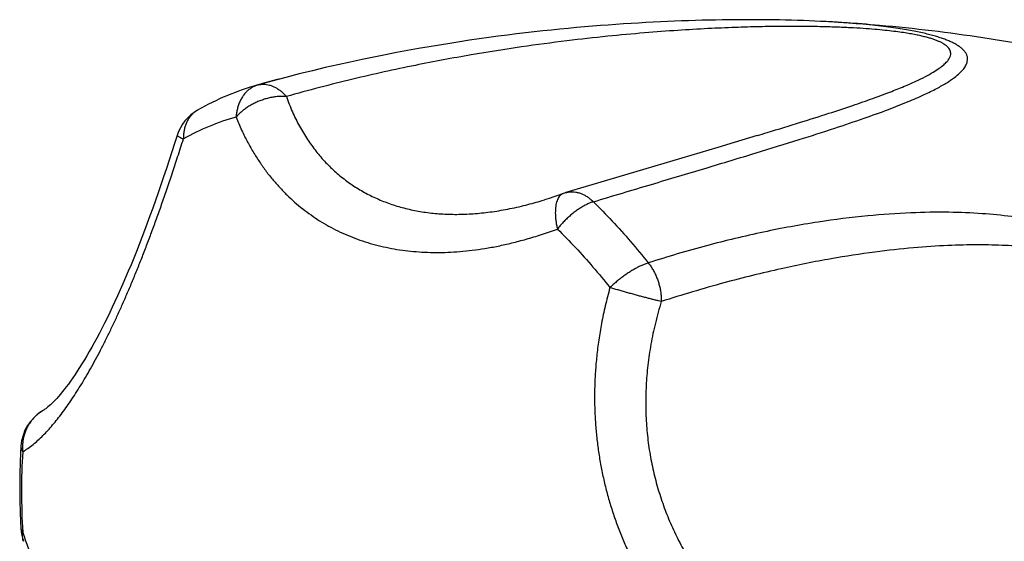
# Model space of a CAD drawing. Header units: millimetres. Extents: x 1235 to 2416, y 623 to 1378.
# Tile 3 of 19: x 1453 to 1497, y 688 to 711. Entities that reach past the tile are written whole.
import ezdxf

# ---------------------------------------------------------------- set-up
doc = ezdxf.new("R2010")
doc.units = ezdxf.units.MM
doc.header["$LTSCALE"] = 30.734
doc.layers.get('0').update_dxf_attribs({"linetype": 'CONTINUOUS'})

msp = doc.modelspace()

# ---------------------------------------------------------------- linework, layer by layer
at = {"color": 7, "linetype": 'CONTINUOUS'}
for p, q in [((1489.638, 710.921), (1489.541, 710.926)), ((1463.834, 708.079), (1463.827, 708.077)), ((1463.871, 708.09), (1463.834, 708.079)), ((1464.455, 708.25), (1463.849, 708.084)), ((1465.265, 708.464), (1465.199, 708.447)), ((1484.547, 705.264), (1481.311, 704.303)), ((1481.311, 704.303), (1479.536, 703.774)), ((1476.637, 702.868), (1476.736, 702.898))]:
    msp.add_line(p, q, dxfattribs=at)
at = {"color": 9, "linetype": 'CONTINUOUS'}
msp.add_line((1463.827, 708.077), (1463.834, 708.079), dxfattribs=at)
at = {"color": 7, "linetype": 'CONTINUOUS'}
for points in [[(1489.64, 710.921), (1489.433, 710.932), (1489.181, 710.945), (1488.926, 710.957), (1488.667, 710.968), (1488.404, 710.978), (1488.138, 710.987), (1487.87, 710.995), (1487.599, 711.002), (1487.325, 711.007), (1487.048, 711.012), (1486.77, 711.016), (1486.488, 711.018), (1486.205, 711.02), (1485.918, 711.02), (1485.63, 711.02), (1485.338, 711.018), (1485.045, 711.015), (1484.748, 711.011), (1484.45, 711.006), (1484.149, 711), (1483.845, 710.992), (1483.539, 710.984), (1483.23, 710.974), (1482.918, 710.963), (1482.603, 710.951), (1482.285, 710.938), (1481.964, 710.923), (1481.639, 710.907), (1481.311, 710.889), (1480.979, 710.87), (1480.644, 710.85), (1480.304, 710.828), (1479.961, 710.805), (1479.613, 710.78), (1479.262, 710.753), (1478.906, 710.724), (1478.545, 710.694), (1478.18, 710.661), (1477.809, 710.627), (1477.434, 710.591), (1477.054, 710.552), (1476.668, 710.511), (1476.277, 710.468), (1475.88, 710.423), (1475.477, 710.375), (1475.068, 710.324), (1474.652, 710.27), (1474.23, 710.213), (1473.801, 710.153), (1473.364, 710.09), (1472.92, 710.023), (1472.468, 709.953), (1472.007, 709.879), (1471.539, 709.8), (1471.061, 709.717), (1470.574, 709.63), (1470.077, 709.537), (1469.57, 709.439), (1469.053, 709.336), (1468.524, 709.227), (1467.984, 709.111), (1467.431, 708.988), (1466.865, 708.858), (1466.285, 708.719), (1465.69, 708.573)], [(1465.69, 708.573), (1465.081, 708.417), (1464.455, 708.25)], [(1460.19, 705.806), (1460.075, 705.446), (1459.952, 705.061), (1459.828, 704.681), (1459.704, 704.307), (1459.581, 703.939), (1459.457, 703.577), (1459.334, 703.22), (1459.211, 702.869), (1459.088, 702.524), (1458.965, 702.185), (1458.842, 701.851), (1458.72, 701.524), (1458.597, 701.203), (1458.475, 700.887), (1458.353, 700.577), (1458.231, 700.274), (1458.11, 699.976), (1457.988, 699.684), (1457.867, 699.399), (1457.747, 699.119), (1457.627, 698.846), (1457.507, 698.579), (1457.387, 698.318), (1457.268, 698.063), (1457.15, 697.814), (1457.032, 697.572), (1456.915, 697.336), (1456.799, 697.106), (1456.683, 696.883), (1456.568, 696.666), (1456.454, 696.456), (1456.341, 696.253), (1456.229, 696.056), (1456.118, 695.866), (1456.009, 695.682), (1455.901, 695.506), (1455.794, 695.337), (1455.689, 695.174), (1455.586, 695.019), (1455.485, 694.871), (1455.385, 694.73), (1455.288, 694.596), (1455.194, 694.47), (1455.101, 694.351), (1455.012, 694.239), (1454.926, 694.135), (1454.842, 694.038), (1454.762, 693.949), (1454.686, 693.866), (1454.613, 693.791), (1454.545, 693.723), (1454.481, 693.663), (1454.421, 693.609), (1454.366, 693.562), (1454.316, 693.521), (1454.271, 693.486), (1454.232, 693.458), (1454.198, 693.435), (1454.171, 693.417), (1454.151, 693.406)], [(1486.323, 705.796), (1485.28, 705.483), (1484.547, 705.264)], [(1479.536, 703.774), (1478.617, 703.5), (1477.697, 703.223)], [(1477.583, 703.185), (1477.386, 703.114), (1477.167, 703.039), (1476.95, 702.967), (1476.736, 702.898)]]:
    msp.add_lwpolyline(points, dxfattribs=at)
for centre, radius, start, end in [((1485.303, 636.105), 74.941, 86.22013, 86.68228), ((1467.107, 696.388), 12.141, 105.6735, 119.5986), ((1482.838, 640.248), 70.444, 104.50126, 105.62021), ((1462.097, 705.205), 2, 119.5648, 162.5036), ((1478.273, 701.308), 2, 106.7366, 110.1629), ((1455.147, 691.671), 2, 119.8724, 176.418), ((1455.147, 688.189), 2, 183.4326, 199.9368)]:
    msp.add_arc(centre, radius, start, end, dxfattribs=at)
at = {"color": 9, "linetype": 'CONTINUOUS'}
for centre, radius, start, end in [((1464.134, 707.006), 1.114, 105.6545, 105.9735), ((1464.074, 707.218), 0.894, 104.5567, 105.5971), ((1464.074, 707.216), 0.897, 103.1015, 104.5566), ((1464.075, 707.214), 0.899, 101.5149, 103.1016), ((1465.681, 696.478), 10.543, 105.6295, 119.6175), ((1453.467, 691.776), 0.316, 176.4037, 177.1722), ((1481.792, 689.765), 28.617, 176.4329, 180.0278), ((1483.697, 689.758), 30.521, 180.0124, 183.4555)]:
    msp.add_arc(centre, radius, start, end, dxfattribs=at)
at = {"color": 7, "linetype": 'CONTINUOUS'}
for points, knots in [([(1478.943, 702.813), (1479.814, 703.075), (1481.506, 703.58), (1483.951, 704.312), (1486.171, 704.981), (1488.106, 705.578), (1489.731, 706.097), (1491.073, 706.549), (1492.175, 706.946), (1493.075, 707.299), (1493.803, 707.615), (1494.385, 707.9), (1494.84, 708.157), (1495.189, 708.39), (1495.445, 708.601), (1495.625, 708.793), (1495.739, 708.968), (1495.797, 709.128), (1495.809, 709.274), (1495.782, 709.406), (1495.724, 709.524), (1495.642, 709.632), (1495.54, 709.73), (1495.418, 709.822), (1495.28, 709.908), (1495.127, 709.989), (1494.957, 710.065), (1494.771, 710.139), (1494.567, 710.209), (1494.345, 710.277), (1494.102, 710.344), (1493.836, 710.409), (1493.542, 710.472), (1493.217, 710.535), (1492.857, 710.597), (1492.455, 710.657), (1492.004, 710.717), (1491.497, 710.774), (1490.923, 710.83), (1490.296, 710.88), (1489.86, 710.908), (1489.64, 710.921)], [0, 0, 0, 0, 0.109409, 0.212408, 0.306832, 0.388289, 0.455924, 0.512021, 0.558468, 0.596802, 0.628274, 0.653921, 0.674621, 0.691151, 0.704224, 0.714505, 0.722623, 0.729194, 0.734818, 0.74002, 0.745171, 0.750523, 0.756196, 0.762256, 0.76875, 0.775707, 0.783149, 0.791146, 0.799743, 0.809014, 0.819075, 0.830034, 0.842018, 0.855212, 0.869795, 0.886002, 0.904112, 0.924452, 0.947421, 0.973451, 1, 1, 1, 1]), ([(1498.746, 709.82), (1497.995, 709.96), (1496.479, 710.217), (1494.173, 710.531), (1492.09, 710.747), (1490.773, 710.848), (1490.243, 710.883)], [0, 0, 0, 0, 0.267244, 0.5378, 0.81416, 1, 1, 1, 1]), ([(1453.151, 691.796), (1453.132, 691.49), (1453.103, 690.875), (1453.089, 689.946), (1453.104, 689.01), (1453.132, 688.383), (1453.151, 688.069)], [0, 0, 0, 0, 0.246659, 0.495655, 0.746821, 1, 1, 1, 1])]:
    msp.add_open_spline(points, degree=3, knots=knots, dxfattribs=at)
at = {"color": 9, "linetype": 'CONTINUOUS'}
for points, knots in [([(1486.323, 705.796), (1486.475, 705.842), (1487.128, 706.04), (1488.205, 706.371), (1489.488, 706.777), (1490.575, 707.135), (1491.494, 707.455), (1492.266, 707.741), (1492.911, 707.999), (1493.445, 708.232), (1493.883, 708.444), (1494.234, 708.637), (1494.511, 708.814), (1494.722, 708.975), (1494.874, 709.123), (1494.977, 709.259), (1495.034, 709.386), (1495.051, 709.502), (1495.032, 709.608), (1494.985, 709.701), (1494.918, 709.783), (1494.833, 709.858), (1494.734, 709.926), (1494.622, 709.988), (1494.496, 710.047), (1494.358, 710.102), (1494.205, 710.156), (1494.035, 710.207), (1493.846, 710.257), (1493.635, 710.306), (1493.397, 710.355), (1493.127, 710.403), (1492.818, 710.451), (1492.465, 710.497), (1492.061, 710.543), (1491.602, 710.585), (1491.083, 710.624), (1490.5, 710.659), (1489.847, 710.687), (1489.118, 710.707), (1488.306, 710.718), (1487.403, 710.717), (1486.402, 710.703), (1485.292, 710.671), (1484.063, 710.617), (1482.702, 710.537), (1481.196, 710.425), (1479.529, 710.271), (1477.681, 710.064), (1475.63, 709.79), (1473.353, 709.43), (1470.816, 708.955), (1468.034, 708.341), (1466.104, 707.838), (1465.11, 707.557)], [0, 0, 0, 0, 0.011856, 0.05088, 0.084082, 0.112325, 0.136319, 0.156646, 0.173795, 0.18818, 0.20016, 0.210045, 0.218115, 0.224626, 0.229821, 0.233947, 0.237268, 0.240065, 0.242613, 0.245131, 0.247752, 0.250533, 0.253508, 0.256702, 0.260129, 0.263831, 0.267846, 0.272227, 0.277049, 0.282407, 0.288404, 0.295185, 0.30291, 0.311726, 0.32179, 0.333221, 0.346124, 0.360613, 0.376828, 0.394923, 0.415065, 0.437444, 0.462277, 0.489806, 0.520307, 0.554095, 0.591531, 0.633034, 0.6791, 0.73031, 0.787404, 0.851182, 0.922951, 1, 1, 1, 1]), ([(1463.827, 708.077), (1463.78, 708.064), (1463.686, 708.03), (1463.551, 707.96), (1463.422, 707.871), (1463.304, 707.764), (1463.196, 707.64), (1463.101, 707.5), (1463.019, 707.347), (1462.952, 707.182), (1462.898, 707.006), (1462.86, 706.821), (1462.846, 706.695), (1462.841, 706.631)], [0, 0, 0, 0, 0.078374, 0.16075, 0.244435, 0.329962, 0.417725, 0.508027, 0.60105, 0.696857, 0.795418, 0.896563, 1, 1, 1, 1]), ([(1463.895, 708.094), (1463.916, 708.098), (1463.98, 708.109), (1464.088, 708.115), (1464.22, 708.105), (1464.354, 708.076), (1464.487, 708.03), (1464.619, 707.967), (1464.749, 707.887), (1464.876, 707.792), (1464.997, 707.682), (1465.073, 707.6), (1465.11, 707.557)], [0, 0, 0, 0, 0.045949, 0.138618, 0.233332, 0.330904, 0.431976, 0.537009, 0.646292, 0.75994, 0.877905, 1, 1, 1, 1]), ([(1465.11, 707.557), (1465.049, 707.562), (1464.925, 707.566), (1464.737, 707.558), (1464.544, 707.535), (1464.35, 707.498), (1464.156, 707.447), (1463.964, 707.383), (1463.777, 707.307), (1463.595, 707.218), (1463.421, 707.119), (1463.257, 707.01), (1463.105, 706.892), (1462.965, 706.766), (1462.881, 706.677), (1462.841, 706.631)], [0, 0, 0, 0, 0.072315, 0.146912, 0.223493, 0.301671, 0.380993, 0.46096, 0.541095, 0.620934, 0.700008, 0.777858, 0.854055, 0.928212, 1, 1, 1, 1]), ([(1465.11, 707.557), (1465.193, 707.323), (1465.372, 706.868), (1465.69, 706.222), (1466.047, 705.627), (1466.441, 705.082), (1466.87, 704.586), (1467.333, 704.138), (1467.827, 703.738), (1468.351, 703.386), (1468.904, 703.081), (1469.485, 702.822), (1470.093, 702.611), (1470.729, 702.446), (1471.391, 702.329), (1472.079, 702.259), (1472.794, 702.238), (1473.535, 702.266), (1474.302, 702.345), (1475.096, 702.476), (1475.879, 702.652), (1476.394, 702.795), (1476.637, 702.868)], [0, 0, 0, 0, 0.053605, 0.105089, 0.154743, 0.202873, 0.249792, 0.295814, 0.341251, 0.386409, 0.431589, 0.477081, 0.523173, 0.570143, 0.618261, 0.667791, 0.718983, 0.772084, 0.827337, 0.884976, 0.945226, 1, 1, 1, 1]), ([(1461.11, 706.945), (1461.101, 706.939), (1461.048, 706.908), (1460.956, 706.843), (1460.843, 706.739), (1460.744, 706.618), (1460.659, 706.483), (1460.588, 706.334), (1460.534, 706.174), (1460.495, 706.004), (1460.473, 705.826), (1460.47, 705.705), (1460.471, 705.644)], [0, 0, 0, 0, 0.0213, 0.120854, 0.221442, 0.32377, 0.428473, 0.536056, 0.646873, 0.761145, 0.878904, 1, 1, 1, 1]), ([(1462.841, 706.631), (1462.92, 706.432), (1463.084, 706.05), (1463.354, 705.508), (1463.637, 705.011), (1463.931, 704.553), (1464.236, 704.131), (1464.552, 703.739), (1464.878, 703.374), (1465.217, 703.034), (1465.569, 702.717), (1465.934, 702.421), (1466.314, 702.146), (1466.708, 701.891), (1467.117, 701.657), (1467.54, 701.443), (1467.977, 701.251), (1468.427, 701.081), (1468.89, 700.934), (1469.363, 700.809), (1469.845, 700.706), (1470.337, 700.627), (1470.837, 700.57), (1471.346, 700.536), (1471.865, 700.524), (1472.394, 700.534), (1472.934, 700.567), (1473.49, 700.624), (1474.063, 700.706), (1474.658, 700.815), (1475.279, 700.954), (1475.93, 701.126), (1476.616, 701.335), (1477.081, 701.496), (1477.32, 701.584)], [0, 0, 0, 0, 0.037331, 0.072407, 0.105533, 0.137023, 0.167188, 0.196318, 0.224669, 0.252488, 0.279955, 0.30722, 0.334417, 0.361642, 0.388989, 0.416509, 0.444233, 0.472185, 0.500367, 0.528779, 0.557436, 0.586357, 0.61558, 0.645187, 0.67526, 0.705931, 0.737347, 0.769696, 0.803245, 0.838277, 0.875117, 0.914118, 0.955631, 1, 1, 1, 1]), ([(1453.231, 691.546), (1453.311, 691.592), (1453.47, 691.694), (1453.698, 691.867), (1453.923, 692.061), (1454.145, 692.274), (1454.364, 692.504), (1454.581, 692.752), (1454.799, 693.018), (1455.016, 693.3), (1455.234, 693.601), (1455.453, 693.921), (1455.673, 694.259), (1455.896, 694.617), (1456.12, 694.995), (1456.345, 695.392), (1456.572, 695.808), (1456.8, 696.243), (1457.027, 696.695), (1457.254, 697.163), (1457.48, 697.646), (1457.705, 698.143), (1457.929, 698.655), (1458.152, 699.18), (1458.374, 699.719), (1458.595, 700.275), (1458.817, 700.847), (1459.04, 701.44), (1459.265, 702.056), (1459.494, 702.7), (1459.728, 703.375), (1459.969, 704.09), (1460.218, 704.85), (1460.385, 705.373), (1460.471, 705.644)], [0, 0, 0, 0, 0.017259, 0.035109, 0.053565, 0.072661, 0.092439, 0.112952, 0.13426, 0.15643, 0.179526, 0.203615, 0.228747, 0.254972, 0.282301, 0.31074, 0.340259, 0.370804, 0.402316, 0.434719, 0.46794, 0.501938, 0.536676, 0.572165, 0.608452, 0.645614, 0.683786, 0.72313, 0.763872, 0.806271, 0.850654, 0.897412, 0.947015, 1, 1, 1, 1]), ([(1460.191, 705.806), (1460.19, 705.803), (1460.191, 705.79), (1460.215, 705.774), (1460.251, 705.748), (1460.309, 705.718), (1460.383, 705.682), (1460.44, 705.657), (1460.471, 705.644)], [0, 0, 0, 0, 0.02572, 0.106341, 0.243701, 0.439349, 0.692183, 1, 1, 1, 1]), ([(1477.583, 703.185), (1477.569, 703.18), (1477.528, 703.162), (1477.466, 703.119), (1477.402, 703.05), (1477.347, 702.963), (1477.303, 702.859), (1477.268, 702.74), (1477.244, 702.606), (1477.23, 702.459), (1477.227, 702.3), (1477.234, 702.132), (1477.252, 701.954), (1477.28, 701.771), (1477.306, 701.647), (1477.32, 701.584)], [0, 0, 0, 0, 0.026378, 0.076537, 0.130113, 0.188757, 0.253543, 0.325032, 0.403418, 0.488616, 0.580309, 0.677993, 0.781021, 0.888635, 1, 1, 1, 1]), ([(1477.697, 703.223), (1477.713, 703.228), (1477.772, 703.244), (1477.876, 703.262), (1478.011, 703.266), (1478.148, 703.252), (1478.285, 703.221), (1478.423, 703.172), (1478.559, 703.106), (1478.692, 703.023), (1478.822, 702.925), (1478.903, 702.851), (1478.943, 702.812)], [0, 0, 0, 0, 0.036993, 0.132836, 0.229991, 0.329321, 0.431555, 0.537259, 0.646808, 0.760394, 0.878042, 1, 1, 1, 1]), ([(1478.943, 702.812), (1478.895, 702.797), (1478.795, 702.762), (1478.646, 702.696), (1478.493, 702.616), (1478.338, 702.522), (1478.182, 702.416), (1478.027, 702.298), (1477.874, 702.171), (1477.726, 702.034), (1477.583, 701.89), (1477.447, 701.74), (1477.361, 701.637), (1477.32, 701.584)], [0, 0, 0, 0, 0.073976, 0.153095, 0.236967, 0.325064, 0.416728, 0.511259, 0.607915, 0.705916, 0.804483, 0.902794, 1, 1, 1, 1]), ([(1478.943, 702.813), (1479.232, 702.53), (1479.804, 701.946), (1480.629, 701.026), (1481.158, 700.385), (1481.417, 700.057)], [0, 0, 0, 0, 0.327897, 0.66126, 1, 1, 1, 1]), ([(1488.972, 680.079), (1489.824, 680.395), (1491.486, 681.053), (1493.864, 682.137), (1496.03, 683.265), (1497.929, 684.391), (1499.538, 685.472), (1500.885, 686.491), (1502.011, 687.449), (1502.953, 688.348), (1503.737, 689.191), (1504.386, 689.979), (1504.92, 690.714), (1505.354, 691.397), (1505.702, 692.031), (1505.976, 692.618), (1506.187, 693.159), (1506.344, 693.656), (1506.457, 694.115), (1506.534, 694.538), (1506.579, 694.931), (1506.598, 695.297), (1506.595, 695.64), (1506.572, 695.965), (1506.532, 696.273), (1506.475, 696.568), (1506.404, 696.851), (1506.317, 697.127), (1506.216, 697.396), (1506.098, 697.66), (1505.963, 697.922), (1505.81, 698.184), (1505.634, 698.446), (1505.434, 698.711), (1505.207, 698.978), (1504.947, 699.25), (1504.649, 699.526), (1504.307, 699.808), (1503.912, 700.095), (1503.457, 700.385), (1502.932, 700.676), (1502.328, 700.965), (1501.635, 701.247), (1500.841, 701.515), (1499.936, 701.763), (1498.906, 701.982), (1497.736, 702.162), (1496.406, 702.291), (1494.894, 702.352), (1493.171, 702.327), (1491.204, 702.188), (1488.986, 701.906), (1486.562, 701.459), (1484.006, 700.845), (1482.285, 700.336), (1481.417, 700.057)], [0, 0, 0, 0, 0.051217, 0.100586, 0.147118, 0.188733, 0.224825, 0.256256, 0.283799, 0.308062, 0.32953, 0.348589, 0.365545, 0.38066, 0.394163, 0.40625, 0.417085, 0.426827, 0.435635, 0.443658, 0.451036, 0.457881, 0.464301, 0.470374, 0.476185, 0.481791, 0.487261, 0.492654, 0.498027, 0.50344, 0.508954, 0.514626, 0.520524, 0.526716, 0.533278, 0.540299, 0.547883, 0.556151, 0.565245, 0.575319, 0.586533, 0.599046, 0.613024, 0.628661, 0.646182, 0.665841, 0.68794, 0.712852, 0.741054, 0.773134, 0.809853, 0.852027, 0.898984, 0.948645, 1, 1, 1, 1]), ([(1477.32, 701.584), (1477.598, 701.313), (1478.145, 700.753), (1478.935, 699.872), (1479.441, 699.259), (1479.69, 698.944)], [0, 0, 0, 0, 0.327854, 0.66131, 1, 1, 1, 1]), ([(1488.259, 681.773), (1489.177, 682.111), (1490.906, 682.791), (1493.292, 683.856), (1495.343, 684.883), (1497.082, 685.851), (1498.565, 686.763), (1499.833, 687.62), (1500.919, 688.426), (1501.849, 689.183), (1502.645, 689.894), (1503.325, 690.562), (1503.902, 691.188), (1504.391, 691.776), (1504.801, 692.327), (1505.141, 692.844), (1505.42, 693.327), (1505.644, 693.779), (1505.82, 694.2), (1505.953, 694.592), (1506.049, 694.956), (1506.112, 695.292), (1506.148, 695.6), (1506.16, 695.884), (1506.153, 696.145), (1506.129, 696.388), (1506.092, 696.617), (1506.041, 696.833), (1505.978, 697.041), (1505.902, 697.243), (1505.813, 697.442), (1505.708, 697.64), (1505.586, 697.839), (1505.443, 698.04), (1505.276, 698.246), (1505.079, 698.458), (1504.847, 698.676), (1504.575, 698.899), (1504.259, 699.123), (1503.895, 699.348), (1503.477, 699.57), (1503.002, 699.786), (1502.463, 699.994), (1501.855, 700.191), (1501.169, 700.372), (1500.397, 700.535), (1499.53, 700.673), (1498.557, 700.782), (1497.465, 700.853), (1496.238, 700.878), (1494.858, 700.846), (1493.304, 700.743), (1491.547, 700.549), (1489.555, 700.241), (1487.284, 699.786), (1484.729, 699.151), (1482.938, 698.616), (1482.004, 698.314)], [0, 0, 0, 0, 0.05811, 0.110342, 0.15526, 0.194355, 0.228557, 0.25866, 0.28527, 0.308885, 0.329907, 0.348674, 0.365469, 0.380533, 0.394072, 0.406265, 0.417265, 0.427208, 0.436212, 0.44438, 0.451796, 0.458533, 0.464658, 0.470245, 0.475389, 0.480194, 0.484739, 0.489115, 0.493397, 0.49765, 0.501943, 0.506349, 0.510935, 0.515791, 0.521016, 0.526705, 0.532971, 0.539905, 0.547562, 0.556005, 0.565324, 0.57562, 0.587008, 0.599621, 0.613611, 0.629154, 0.646453, 0.665745, 0.687309, 0.711475, 0.738642, 0.769296, 0.804034, 0.843637, 0.889014, 0.941651, 1, 1, 1, 1]), ([(1481.417, 700.057), (1481.368, 700.042), (1481.268, 700.007), (1481.117, 699.943), (1480.96, 699.868), (1480.799, 699.781), (1480.635, 699.684), (1480.47, 699.577), (1480.306, 699.463), (1480.144, 699.341), (1479.987, 699.214), (1479.835, 699.081), (1479.737, 698.99), (1479.69, 698.944)], [0, 0, 0, 0, 0.073741, 0.153076, 0.237449, 0.326183, 0.418491, 0.513559, 0.610537, 0.708553, 0.806741, 0.904197, 1, 1, 1, 1]), ([(1481.417, 700.057), (1481.454, 700.01), (1481.527, 699.911), (1481.625, 699.755), (1481.714, 699.59), (1481.792, 699.417), (1481.859, 699.238), (1481.914, 699.055), (1481.957, 698.87), (1481.986, 698.684), (1482.003, 698.498), (1482.005, 698.375), (1482.004, 698.314)], [0, 0, 0, 0, 0.09693, 0.195547, 0.295703, 0.39694, 0.49877, 0.600698, 0.702243, 0.802935, 0.902327, 1, 1, 1, 1]), ([(1479.69, 698.944), (1479.613, 698.67), (1479.475, 698.135), (1479.308, 697.346), (1479.182, 696.592), (1479.09, 695.866), (1479.03, 695.164), (1478.998, 694.48), (1478.993, 693.811), (1479.013, 693.153), (1479.058, 692.505), (1479.127, 691.863), (1479.22, 691.228), (1479.338, 690.597), (1479.481, 689.971), (1479.648, 689.35), (1479.839, 688.735), (1480.055, 688.129), (1480.295, 687.531), (1480.557, 686.944), (1480.843, 686.368), (1481.15, 685.805), (1481.479, 685.255), (1481.829, 684.717), (1482.202, 684.191), (1482.597, 683.677), (1483.016, 683.172), (1483.462, 682.675), (1483.938, 682.185), (1484.447, 681.7), (1484.995, 681.219), (1485.588, 680.74), (1486.234, 680.261), (1486.691, 679.953), (1486.93, 679.799)], [0, 0, 0, 0, 0.038821, 0.075344, 0.109993, 0.143143, 0.175109, 0.206156, 0.236507, 0.266358, 0.295865, 0.325162, 0.354355, 0.383515, 0.4127, 0.441922, 0.471186, 0.500477, 0.529762, 0.559017, 0.588226, 0.61738, 0.646511, 0.675661, 0.704908, 0.734359, 0.764143, 0.794423, 0.825389, 0.857269, 0.890326, 0.924874, 0.961289, 1, 1, 1, 1]), ([(1482.004, 698.314), (1481.959, 698.325), (1481.865, 698.347), (1481.717, 698.384), (1481.556, 698.424), (1481.386, 698.468), (1481.207, 698.515), (1481.021, 698.565), (1480.83, 698.617), (1480.636, 698.671), (1480.441, 698.725), (1480.247, 698.781), (1480.057, 698.836), (1479.871, 698.89), (1479.75, 698.926), (1479.69, 698.944)], [0, 0, 0, 0, 0.057832, 0.121596, 0.190678, 0.264384, 0.341941, 0.422518, 0.505282, 0.589398, 0.674008, 0.758236, 0.841211, 0.922076, 1, 1, 1, 1]), ([(1482.004, 698.314), (1481.905, 697.994), (1481.729, 697.356), (1481.527, 696.398), (1481.389, 695.455), (1481.311, 694.527), (1481.292, 693.615), (1481.329, 692.721), (1481.422, 691.843), (1481.569, 690.983), (1481.769, 690.142), (1482.022, 689.319), (1482.325, 688.516), (1482.68, 687.733), (1483.087, 686.971), (1483.545, 686.23), (1484.056, 685.511), (1484.619, 684.816), (1485.236, 684.147), (1485.908, 683.504), (1486.635, 682.89), (1487.42, 682.308), (1487.973, 681.947), (1488.259, 681.773)], [0, 0, 0, 0, 0.052591, 0.103674, 0.153423, 0.202006, 0.249587, 0.296326, 0.342376, 0.387889, 0.433017, 0.477909, 0.522715, 0.567585, 0.612673, 0.658134, 0.704123, 0.750794, 0.798304, 0.846813, 0.896484, 0.947488, 1, 1, 1, 1]), ([(1454.151, 693.406), (1454.141, 693.4), (1454.076, 693.362), (1453.96, 693.283), (1453.812, 693.159), (1453.677, 693.018), (1453.558, 692.864), (1453.455, 692.698), (1453.37, 692.521), (1453.302, 692.336), (1453.254, 692.143), (1453.226, 691.946), (1453.217, 691.746), (1453.224, 691.612), (1453.231, 691.546)], [0, 0, 0, 0, 0.015301, 0.103242, 0.19135, 0.279688, 0.368293, 0.457234, 0.546581, 0.636374, 0.726628, 0.817335, 0.908471, 1, 1, 1, 1]), ([(1453.151, 691.792), (1453.149, 691.765), (1453.154, 691.708), (1453.182, 691.624), (1453.213, 691.572), (1453.231, 691.546)], [0, 0, 0, 0, 0.311924, 0.64106, 1, 1, 1, 1]), ([(1453.151, 688.069), (1453.152, 688.057), (1453.157, 688.023), (1453.183, 687.97), (1453.213, 687.935), (1453.231, 687.918)], [0, 0, 0, 0, 0.216549, 0.582144, 1, 1, 1, 1]), ([(1453.267, 687.507), (1453.264, 687.516), (1453.247, 687.565), (1453.226, 687.658), (1453.217, 687.787), (1453.224, 687.875), (1453.231, 687.918)], [0, 0, 0, 0, 0.069052, 0.371966, 0.680833, 1, 1, 1, 1]), ([(1460.471, 668.774), (1460.384, 668.994), (1460.214, 669.428), (1459.965, 670.071), (1459.725, 670.696), (1459.491, 671.308), (1459.262, 671.908), (1459.037, 672.502), (1458.814, 673.091), (1458.592, 673.677), (1458.371, 674.264), (1458.149, 674.852), (1457.926, 675.442), (1457.703, 676.035), (1457.477, 676.632), (1457.251, 677.232), (1457.024, 677.833), (1456.796, 678.435), (1456.569, 679.037), (1456.342, 679.636), (1456.116, 680.232), (1455.892, 680.823), (1455.669, 681.41), (1455.449, 681.993), (1455.229, 682.571), (1455.011, 683.147), (1454.794, 683.722), (1454.577, 684.297), (1454.359, 684.876), (1454.139, 685.461), (1453.917, 686.055), (1453.692, 686.661), (1453.462, 687.284), (1453.309, 687.705), (1453.231, 687.918)], [0, 0, 0, 0, 0.034747, 0.068348, 0.101005, 0.132919, 0.164276, 0.195243, 0.225962, 0.256567, 0.287161, 0.317834, 0.348647, 0.379631, 0.410801, 0.442124, 0.473558, 0.505037, 0.536478, 0.567805, 0.598954, 0.629867, 0.660532, 0.690948, 0.721152, 0.751207, 0.781191, 0.811213, 0.841391, 0.871865, 0.902789, 0.93433, 0.966675, 1, 1, 1, 1])]:
    msp.add_open_spline(points, degree=3, knots=knots, dxfattribs=at)

doc.saveas('drawing.dxf')
